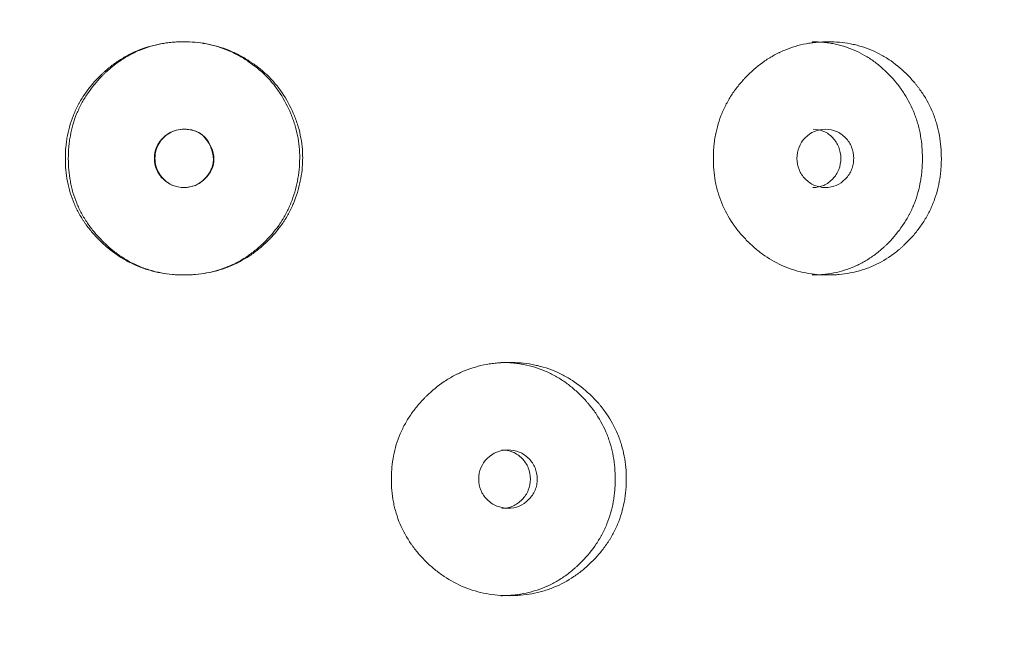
# Model space of a CAD drawing. Header units: millimetres. Extents: x 4 to 1188, y 1 to 840.
# Tile 24 of 210: x 191.57 to 196.39, y 398.58 to 401.58. Entities that reach past the tile are written whole.
import ezdxf

# ---------------------------------------------------------------- set-up
doc = ezdxf.new("R2010")
doc.units = ezdxf.units.MM
doc.layers.add('1', color=7, linetype='Continuous')
doc.styles.add('Arial Unicode MS', font='Arial Unicode MS')
doc.dimstyles.get("Standard").update_dxf_attribs({"dimtxt": 0.18, "dimasz": 0.18, "dimexe": 0.18, "dimexo": 0.0625, "dimgap": 0.09, "dimtad": 0, "dimtih": 1, "dimtoh": 1, "dimdec": 4, "dimzin": 0, "dimdsep": 46, "dimtxsty": 'Standard', "dimcen": 0.09, "dimadec": 0, "dimazin": 0, "dimtfac": 1, "dimtdec": 4, "dimtofl": 0, "dimtmove": 0, "dimatfit": 3, "dimfxl": 0, "dimtolj": 1, "dimtzin": 0, "dimarcsym": 0})

# ---------------------------------------------------------------- blocks, each defined once
blk = doc.blocks.new('_U20')
at = {"layer": '1', "color": 18, "lineweight": 35}
for p, q in [((202.0887, 543.3738), (147.6573, 543.3738)), ((149.6573, 543.3738), (149.6573, 286.2743)), ((180.6601, 286.2743), (147.6573, 286.2743))]:
    blk.add_line(p, q, dxfattribs=at)
at = {"layer": '1', "color": 18, "lineweight": 70}
for points in [[(149.6573, 543.3738), (150.4332, 539.8738), (148.8814, 539.8738)], [(149.6573, 286.2743), (148.8814, 289.7743), (150.4332, 289.7743)]]:
    blk.add_solid(points, dxfattribs=at)
at = {"layer": '1', "color": 18, "linetype": 'Continuous', "lineweight": 13, "insert": (147.5873, 404.2666), "char_height": 5, "attachment_point": 7, "rotation": 90, "line_spacing_factor": 1.047437, "style": 'Arial Unicode MS'}
blk.add_mtext('\\fArial Unicode MS|b0|i0;\\W1.0000;{\\H1.21x;(}1800{\\H1.21x;)}', dxfattribs=at)

msp = doc.modelspace()

# ---------------------------------------------------------------- linework, layer by layer
at = {"layer": '1', "color": 154, "linetype": 'Continuous', "lineweight": 13}
for points, knots in [([(192.9557, 400.8966), (192.9556, 400.8871), (192.9553, 400.8776), (192.9543, 400.8586), (192.9535, 400.8491), (192.9506, 400.8208), (192.9477, 400.8021), (192.9429, 400.7787), (192.9419, 400.7741), (192.9398, 400.7648), (192.9365, 400.751), (192.9276, 400.7191), (192.9117, 400.675), (192.8913, 400.6326), (192.877, 400.6081), (192.8695, 400.5959), (192.867, 400.5919), (192.8618, 400.5839), (192.8591, 400.58), (192.8348, 400.5448), (192.8103, 400.5162), (192.7698, 400.4767), (192.7557, 400.464), (192.7262, 400.4399), (192.711, 400.4287), (192.664, 400.3974), (192.6309, 400.3797), (192.5871, 400.362), (192.5783, 400.3587), (192.5648, 400.3541), (192.5602, 400.3526), (192.5511, 400.3497), (192.5466, 400.3483), (192.5238, 400.3418), (192.5054, 400.3375), (192.4499, 400.3275), (192.4124, 400.3243), (192.3696, 400.3243), (192.3649, 400.3244), (192.3553, 400.3246), (192.3411, 400.325), (192.327, 400.3259), (192.2988, 400.3284), (192.2614, 400.3333), (192.2247, 400.3419), (192.1974, 400.3497), (192.1884, 400.3526), (192.1703, 400.3588), (192.1615, 400.3621), (192.1176, 400.3799), (192.0846, 400.3975), (192.0377, 400.4288), (192.0226, 400.44), (192.0042, 400.455), (192.0005, 400.4581), (191.9933, 400.4643), (191.9826, 400.4736), (191.9722, 400.4833), (191.9519, 400.5031), (191.9389, 400.5168), (191.9144, 400.5454), (191.9027, 400.5603), (191.889, 400.5797), (191.8864, 400.5836), (191.8811, 400.5915), (191.8785, 400.5955), (191.8709, 400.6076), (191.8564, 400.632), (191.844, 400.6572), (191.8294, 400.6917), (191.8198, 400.7181), (191.811, 400.7499), (191.8078, 400.7637), (191.8058, 400.773), (191.8048, 400.7777), (191.7967, 400.8198), (191.7935, 400.8574), (191.7936, 400.914), (191.7944, 400.9329), (191.7965, 400.9566), (191.797, 400.9613), (191.7981, 400.9707), (191.7999, 400.9849), (191.8022, 400.9988), (191.811, 401.0451), (191.8218, 401.081), (191.8401, 401.1245), (191.844, 401.1331), (191.8503, 401.1459), (191.8524, 401.1502), (191.8568, 401.1586), (191.8591, 401.1628), (191.8706, 401.1835), (191.8806, 401.1995), (191.9022, 401.2303), (191.9137, 401.2451), (191.9381, 401.2737), (191.951, 401.2875), (191.968, 401.3041), (191.9714, 401.3074), (191.9784, 401.3139), (191.9888, 401.3235), (191.9996, 401.3328), (192.0214, 401.3507), (192.0516, 401.3732), (192.0919, 401.3974), (192.1174, 401.4102), (192.1303, 401.4162), (192.1346, 401.4182), (192.1433, 401.422), (192.1477, 401.4238), (192.1871, 401.4398), (192.2232, 401.4502), (192.2786, 401.4604), (192.2973, 401.4629), (192.3209, 401.465), (192.3257, 401.4654), (192.3352, 401.466), (192.3399, 401.4663), (192.3541, 401.4669), (192.3635, 401.4672), (192.4107, 401.4673), (192.4482, 401.4641), (192.4946, 401.4554), (192.5039, 401.4534), (192.5177, 401.4501), (192.5224, 401.4489), (192.5316, 401.4465), (192.5361, 401.4452), (192.5589, 401.4385), (192.5767, 401.4323), (192.6115, 401.4181), (192.6456, 401.4023), (192.6783, 401.3832), (192.6982, 401.3702), (192.7022, 401.3676), (192.71, 401.3622), (192.7217, 401.3541), (192.7481, 401.3343), (192.7693, 401.3158), (192.7964, 401.2897), (192.8157, 401.2691), (192.8335, 401.2469), (192.845, 401.2317), (192.8505, 401.224), (192.8772, 401.1849), (192.8951, 401.1518), (192.9136, 401.1084), (192.9171, 401.0996), (192.9238, 401.0818), (192.9269, 401.0728), (192.9355, 401.0457), (192.9403, 401.0274), (192.9519, 400.9722), (192.9558, 400.9347), (192.9557, 400.8966)], [0, 0, 0, 0, 0.007812, 0.007812, 0.015625, 0.015625, 0.03125, 0.03125, 0.035156, 0.035156, 0.039062, 0.046875, 0.0625, 0.078125, 0.085937, 0.085937, 0.089844, 0.089844, 0.09375, 0.09375, 0.125, 0.125, 0.140625, 0.140625, 0.15625, 0.15625, 0.1875, 0.1875, 0.195312, 0.195312, 0.199219, 0.199219, 0.203125, 0.203125, 0.21875, 0.21875, 0.25, 0.25, 0.253906, 0.253906, 0.257812, 0.265625, 0.265625, 0.28125, 0.296875, 0.296875, 0.304687, 0.304687, 0.3125, 0.3125, 0.34375, 0.34375, 0.359375, 0.359375, 0.363281, 0.363281, 0.367187, 0.375, 0.375, 0.390625, 0.390625, 0.40625, 0.40625, 0.410156, 0.410156, 0.414062, 0.414062, 0.421875, 0.4375, 0.4375, 0.453125, 0.460937, 0.464844, 0.464844, 0.46875, 0.46875, 0.5, 0.5, 0.515625, 0.515625, 0.519531, 0.519531, 0.523437, 0.53125, 0.53125, 0.5625, 0.5625, 0.570312, 0.570312, 0.574219, 0.574219, 0.578125, 0.578125, 0.59375, 0.59375, 0.609375, 0.609375, 0.625, 0.625, 0.628906, 0.628906, 0.632812, 0.640625, 0.640625, 0.65625, 0.671875, 0.679687, 0.679687, 0.683594, 0.683594, 0.6875, 0.6875, 0.71875, 0.71875, 0.734375, 0.734375, 0.738281, 0.738281, 0.742187, 0.742187, 0.75, 0.75, 0.78125, 0.78125, 0.789062, 0.789062, 0.792969, 0.792969, 0.796875, 0.796875, 0.8125, 0.8125, 0.828125, 0.84375, 0.84375, 0.847656, 0.847656, 0.851562, 0.859375, 0.875, 0.875, 0.890625, 0.898437, 0.898437, 0.90625, 0.90625, 0.9375, 0.9375, 0.945312, 0.945312, 0.953125, 0.953125, 0.96875, 0.96875, 1, 1, 1, 1]), ([(192.9411, 400.8966), (192.9411, 400.8778), (192.9401, 400.8591), (192.9363, 400.8218), (192.9335, 400.8033), (192.929, 400.7802), (192.9281, 400.7756), (192.9261, 400.7664), (192.9229, 400.7527), (192.9144, 400.7212), (192.8992, 400.6774), (192.8797, 400.6353), (192.866, 400.6108), (192.8588, 400.5987), (192.8564, 400.5947), (192.8514, 400.5867), (192.8488, 400.5828), (192.8255, 400.5477), (192.8018, 400.5189), (192.7691, 400.4858), (192.7624, 400.4793), (192.7487, 400.4666), (192.7416, 400.4603), (192.7201, 400.4421), (192.7053, 400.4307), (192.6595, 400.399), (192.623, 400.3787), (192.5839, 400.3629), (192.5751, 400.3595), (192.5707, 400.3579), (192.5574, 400.3531), (192.5485, 400.3502), (192.5217, 400.3422), (192.4856, 400.3335), (192.4396, 400.3272), (192.407, 400.325), (192.393, 400.3246), (192.3836, 400.3244), (192.3789, 400.3243), (192.3366, 400.3243), (192.2995, 400.3276), (192.2447, 400.338), (192.2266, 400.3424), (192.2041, 400.3491), (192.1996, 400.3505), (192.1906, 400.3535), (192.1773, 400.358), (192.1643, 400.3631), (192.1215, 400.3811), (192.0892, 400.3991), (192.051, 400.4255), (192.0398, 400.4338), (192.0287, 400.4424), (192.0214, 400.4483), (192.0178, 400.4513), (191.9999, 400.4665), (191.9862, 400.4792), (191.96, 400.5057), (191.9475, 400.5195), (191.9237, 400.5481), (191.9125, 400.5631), (191.8993, 400.5825), (191.8967, 400.5864), (191.8916, 400.5943), (191.8842, 400.6063), (191.8773, 400.6184), (191.8641, 400.6429), (191.8562, 400.6596), (191.8422, 400.6938), (191.833, 400.72), (191.8247, 400.7515), (191.8216, 400.7652), (191.8197, 400.7744), (191.8188, 400.779), (191.8111, 400.8206), (191.8081, 400.8577), (191.8081, 400.9136), (191.8088, 400.9322), (191.8109, 400.9556), (191.8113, 400.9603), (191.8124, 400.9696), (191.8141, 400.9836), (191.8163, 400.9974), (191.8246, 401.0431), (191.8349, 401.0787), (191.8524, 401.1219), (191.8561, 401.1304), (191.8621, 401.1432), (191.8641, 401.1474), (191.8683, 401.1558), (191.8705, 401.16), (191.8815, 401.1807), (191.8911, 401.1966), (191.9222, 401.2428), (191.9459, 401.2714), (191.9755, 401.3015), (191.9789, 401.3048), (191.9856, 401.3114), (191.9958, 401.3211), (192.0062, 401.3304), (192.0275, 401.3485), (192.0569, 401.3712), (192.0924, 401.3934), (192.113, 401.4045), (192.1213, 401.4089), (192.1255, 401.411), (192.1382, 401.4171), (192.1467, 401.421), (192.1897, 401.4391), (192.2251, 401.4497), (192.2707, 401.4585), (192.2845, 401.4608), (192.2984, 401.4626), (192.3077, 401.4637), (192.3124, 401.4641), (192.3358, 401.4663), (192.3544, 401.4671), (192.4103, 401.4673), (192.4519, 401.4636), (192.4932, 401.455), (192.5024, 401.4529), (192.507, 401.4518), (192.5207, 401.4484), (192.5297, 401.4459), (192.5564, 401.4378), (192.5739, 401.4314), (192.608, 401.417), (192.6248, 401.4089), (192.6493, 401.3956), (192.6574, 401.3909), (192.6734, 401.3812), (192.6813, 401.3761), (192.7202, 401.35), (192.7489, 401.3265), (192.7883, 401.2871), (192.8007, 401.2733), (192.8185, 401.2515), (192.8242, 401.244), (192.8353, 401.2288), (192.8406, 401.2212), (192.8662, 401.1822), (192.8833, 401.1492), (192.9011, 401.1061), (192.9044, 401.0973), (192.9092, 401.0841), (192.9107, 401.0796), (192.9137, 401.0707), (192.9208, 401.0484), (192.9266, 401.0259), (192.9376, 400.9713), (192.9412, 400.9343), (192.9411, 400.8966)], [0, 0, 0, 0, 0.015625, 0.015625, 0.03125, 0.03125, 0.035156, 0.035156, 0.039062, 0.046875, 0.0625, 0.078125, 0.085937, 0.085937, 0.089844, 0.089844, 0.09375, 0.09375, 0.125, 0.125, 0.132812, 0.132812, 0.140625, 0.140625, 0.15625, 0.15625, 0.1875, 0.191406, 0.191406, 0.195312, 0.195312, 0.203125, 0.203125, 0.21875, 0.234375, 0.242187, 0.246094, 0.246094, 0.25, 0.25, 0.28125, 0.28125, 0.296875, 0.296875, 0.300781, 0.300781, 0.304687, 0.3125, 0.3125, 0.34375, 0.34375, 0.351562, 0.355469, 0.355469, 0.359375, 0.359375, 0.375, 0.375, 0.390625, 0.390625, 0.40625, 0.40625, 0.410156, 0.410156, 0.414062, 0.421875, 0.421875, 0.4375, 0.4375, 0.453125, 0.460937, 0.464844, 0.464844, 0.46875, 0.46875, 0.5, 0.5, 0.515625, 0.515625, 0.519531, 0.519531, 0.523438, 0.53125, 0.53125, 0.5625, 0.5625, 0.570313, 0.570313, 0.574219, 0.574219, 0.578125, 0.578125, 0.59375, 0.59375, 0.625, 0.625, 0.628906, 0.628906, 0.632813, 0.640625, 0.640625, 0.65625, 0.671875, 0.675781, 0.675781, 0.679688, 0.679688, 0.6875, 0.6875, 0.71875, 0.71875, 0.726563, 0.730469, 0.730469, 0.734375, 0.734375, 0.75, 0.75, 0.78125, 0.785156, 0.785156, 0.789063, 0.789063, 0.796875, 0.796875, 0.8125, 0.8125, 0.828125, 0.828125, 0.835938, 0.835938, 0.84375, 0.84375, 0.875, 0.875, 0.890625, 0.890625, 0.898438, 0.898438, 0.90625, 0.90625, 0.9375, 0.9375, 0.945313, 0.945313, 0.949219, 0.949219, 0.953125, 0.96875, 0.96875, 1, 1, 1, 1]), ([(196.0831, 400.8957), (196.0831, 400.8933), (196.0831, 400.8909), (196.083, 400.8861), (196.0829, 400.879), (196.0824, 400.8623), (196.0809, 400.8386), (196.0788, 400.8196), (196.0769, 400.8055), (196.0763, 400.8008), (196.0748, 400.7914), (196.074, 400.7867), (196.0663, 400.7449), (196.056, 400.7089), (196.0351, 400.6571), (196.0272, 400.6402), (196.0162, 400.6194), (196.0139, 400.6153), (196.0093, 400.6071), (196.0022, 400.5949), (195.9947, 400.5831), (195.9792, 400.5599), (195.9682, 400.5451), (195.9506, 400.5236), (195.9446, 400.5166), (195.9323, 400.5029), (195.926, 400.4962), (195.9131, 400.4829), (195.9065, 400.4765), (195.8964, 400.4669), (195.893, 400.4638), (195.8861, 400.4576), (195.8826, 400.4546), (195.8651, 400.4397), (195.8507, 400.4284), (195.8059, 400.3972), (195.7742, 400.3795), (195.7362, 400.3635), (195.7319, 400.3618), (195.7234, 400.3585), (195.7105, 400.3537), (195.6976, 400.3495), (195.6716, 400.3417), (195.654, 400.3375), (195.6186, 400.3308), (195.6007, 400.3283), (195.5736, 400.3259), (195.5645, 400.3253), (195.5509, 400.3247), (195.5463, 400.3246), (195.5371, 400.3244), (195.5326, 400.3243), (195.4915, 400.3244), (195.4553, 400.3275), (195.4016, 400.3377), (195.3838, 400.3421), (195.3484, 400.3527), (195.3312, 400.3589), (195.2807, 400.3802), (195.2407, 400.4023), (195.2033, 400.4296), (195.1885, 400.4409), (195.1812, 400.4468), (195.1598, 400.4648), (195.1461, 400.4775), (195.1199, 400.5039), (195.1074, 400.5176), (195.0894, 400.5392), (195.0807, 400.5501), (195.0723, 400.5615), (195.0668, 400.5692), (195.0641, 400.573), (195.0402, 400.6081), (195.0224, 400.641), (195.001, 400.6928), (194.9932, 400.7149), (194.9869, 400.7377), (194.9845, 400.7469), (194.9833, 400.7515), (194.98, 400.7654), (194.978, 400.7747), (194.9695, 400.8212), (194.9657, 400.8682), (194.9668, 400.9156), (194.9677, 400.9345), (194.9683, 400.9441), (194.9709, 400.9724), (194.9735, 400.9911), (194.9839, 401.0465), (194.9945, 401.0825), (195.0109, 401.122), (195.0128, 401.1263), (195.0166, 401.135), (195.0226, 401.1478), (195.029, 401.1604), (195.0425, 401.185), (195.0522, 401.2009), (195.0733, 401.2316), (195.0845, 401.2464), (195.1025, 401.2679), (195.1086, 401.2749), (195.1181, 401.2853), (195.1213, 401.2887), (195.1278, 401.2955), (195.131, 401.2988), (195.1607, 401.3286), (195.189, 401.3525), (195.2346, 401.3839), (195.2503, 401.3936), (195.2707, 401.4047), (195.2748, 401.4069), (195.2831, 401.4111), (195.2872, 401.4132), (195.2996, 401.4191), (195.308, 401.4229), (195.3502, 401.4404), (195.3849, 401.4506), (195.4296, 401.459), (195.4431, 401.4612), (195.4567, 401.4629), (195.4658, 401.4639), (195.4704, 401.4644), (195.4931, 401.4664), (195.5113, 401.4672), (195.5657, 401.4672), (195.6018, 401.4641), (195.6422, 401.4564), (195.6467, 401.4554), (195.6556, 401.4535), (195.6689, 401.4504), (195.6995, 401.442), (195.7419, 401.4267), (195.7824, 401.4069), (195.8099, 401.3906), (195.8215, 401.3832), (195.8291, 401.3781), (195.8329, 401.3755), (195.8668, 401.3516), (195.8946, 401.3276), (195.9331, 401.2881), (195.9455, 401.2743), (195.9602, 401.2563), (195.9631, 401.2526), (195.9688, 401.2453), (195.9772, 401.2341), (195.9852, 401.2228), (196.0108, 401.1842), (196.0282, 401.1515), (196.0457, 401.1079), (196.049, 401.099), (196.0552, 401.0811), (196.058, 401.0721), (196.0657, 401.0449), (196.0699, 401.0266), (196.0799, 400.9713), (196.0831, 400.9337), (196.0831, 400.8957)], [0, 0, 0, 0, 0.001953, 0.001953, 0.003906, 0.007812, 0.015625, 0.023437, 0.023437, 0.027344, 0.027344, 0.03125, 0.03125, 0.0625, 0.0625, 0.078125, 0.078125, 0.082031, 0.082031, 0.085937, 0.09375, 0.09375, 0.109375, 0.109375, 0.117187, 0.117187, 0.125, 0.125, 0.132812, 0.132812, 0.136719, 0.136719, 0.140625, 0.140625, 0.15625, 0.15625, 0.1875, 0.1875, 0.191406, 0.191406, 0.195312, 0.203125, 0.203125, 0.21875, 0.21875, 0.234375, 0.234375, 0.242187, 0.242187, 0.246094, 0.246094, 0.25, 0.25, 0.28125, 0.28125, 0.296875, 0.296875, 0.3125, 0.3125, 0.34375, 0.351562, 0.351562, 0.359375, 0.359375, 0.375, 0.375, 0.390625, 0.390625, 0.398437, 0.402344, 0.402344, 0.40625, 0.40625, 0.4375, 0.4375, 0.453125, 0.457031, 0.457031, 0.460937, 0.460937, 0.46875, 0.46875, 0.5, 0.507812, 0.507812, 0.515625, 0.515625, 0.53125, 0.53125, 0.5625, 0.5625, 0.566406, 0.566406, 0.570312, 0.578125, 0.578125, 0.59375, 0.59375, 0.609375, 0.609375, 0.617187, 0.617187, 0.621094, 0.621094, 0.625, 0.625, 0.65625, 0.65625, 0.671875, 0.671875, 0.675781, 0.675781, 0.679687, 0.679687, 0.6875, 0.6875, 0.71875, 0.71875, 0.726562, 0.730469, 0.730469, 0.734375, 0.734375, 0.75, 0.75, 0.78125, 0.78125, 0.785156, 0.785156, 0.789062, 0.796875, 0.8125, 0.828125, 0.835937, 0.839844, 0.839844, 0.84375, 0.84375, 0.875, 0.875, 0.890625, 0.890625, 0.894531, 0.894531, 0.898437, 0.90625, 0.90625, 0.9375, 0.9375, 0.945312, 0.945312, 0.953125, 0.953125, 0.96875, 0.96875, 1, 1, 1, 1]), ([(195.4503, 401.4672), (195.4505, 401.4672), (195.4507, 401.4672), (195.4688, 401.4672), (195.4866, 401.4664), (195.5134, 401.4638), (195.5268, 401.4622), (195.5401, 401.4601), (195.549, 401.4586), (195.5535, 401.4578), (195.5932, 401.4498), (195.6441, 401.4338), (195.6999, 401.4054), (195.723, 401.3912), (195.7383, 401.3812), (195.7457, 401.376), (195.7677, 401.36), (195.7817, 401.3486), (195.8087, 401.3245), (195.8217, 401.3119), (195.8404, 401.292), (195.8496, 401.2818), (195.8584, 401.2712), (195.8643, 401.2641), (195.8671, 401.2605), (195.8813, 401.2425), (195.8919, 401.2276), (195.9215, 401.1814), (195.9381, 401.1488), (195.9532, 401.1098), (195.9548, 401.1054), (195.9579, 401.0966), (195.9595, 401.0922), (195.9638, 401.0789), (195.9665, 401.0699), (195.9739, 401.0431), (195.9779, 401.025), (195.9874, 400.9703), (195.9903, 400.9333), (195.9904, 400.8957)], [0, 0, 0, 0, 0.000687, 0.000687, 0.063144, 0.063144, 0.094373, 0.109987, 0.109987, 0.125601, 0.125601, 0.250515, 0.312972, 0.344201, 0.344201, 0.375429, 0.375429, 0.437886, 0.437886, 0.500344, 0.500344, 0.531572, 0.547186, 0.547186, 0.562801, 0.562801, 0.625258, 0.625258, 0.750172, 0.750172, 0.765786, 0.765786, 0.7814, 0.7814, 0.812629, 0.812629, 0.875086, 0.875086, 1, 1, 1, 1]), ([(192.2297, 400.8958), (192.2296, 400.8761), (192.2331, 400.8579), (192.2471, 400.8244), (192.2575, 400.8092), (192.3003, 400.767), (192.3348, 400.753), (192.3945, 400.753), (192.413, 400.7565), (192.4386, 400.7669), (192.4467, 400.7713), (192.4584, 400.7791), (192.4622, 400.782), (192.4678, 400.7865), (192.4696, 400.7881), (192.4732, 400.7914), (192.4749, 400.793), (192.5071, 400.8248), (192.5218, 400.8578), (192.5206, 400.9118), (192.5164, 400.9305), (192.4999, 400.9698), (192.4895, 400.9862), (192.4642, 401.0124), (192.4493, 401.0223), (192.4237, 401.0321), (192.4146, 401.0345), (192.4002, 401.0369), (192.3952, 401.0375), (192.3875, 401.0382), (192.385, 401.0383), (192.3797, 401.0385), (192.3769, 401.0385), (192.3342, 401.0385), (192.2999, 401.0243), (192.2579, 400.9827), (192.2474, 400.9674), (192.2333, 400.9338), (192.2298, 400.9154), (192.2297, 400.8958)], [0, 0, 0, 0, 0.0625, 0.0625, 0.125, 0.125, 0.25, 0.25, 0.3125, 0.3125, 0.34375, 0.34375, 0.359375, 0.359375, 0.367188, 0.367188, 0.375, 0.375, 0.5, 0.5, 0.5625, 0.5625, 0.625, 0.625, 0.6875, 0.6875, 0.71875, 0.71875, 0.734375, 0.734375, 0.742188, 0.742188, 0.75, 0.75, 0.875, 0.875, 0.9375, 0.9375, 1, 1, 1, 1]), ([(192.2325, 400.8958), (192.2324, 400.8832), (192.2351, 400.8585), (192.2494, 400.8237), (192.2764, 400.7894), (192.3181, 400.7598), (192.3743, 400.7496), (192.4305, 400.7595), (192.47, 400.7877), (192.4945, 400.8167), (192.5087, 400.8412), (192.5169, 400.8672), (192.5192, 400.8943), (192.5154, 400.9224), (192.5048, 400.9549), (192.4864, 400.989), (192.456, 401.0185), (192.4174, 401.0355), (192.3765, 401.0401), (192.337, 401.0357), (192.3022, 401.0211), (192.2729, 400.9977), (192.2497, 400.9681), (192.2354, 400.9332), (192.2325, 400.9084), (192.2325, 400.8958)], [0, 0, 0, 0, 0.04197, 0.082421, 0.124387, 0.186909, 0.249038, 0.311017, 0.373176, 0.406834, 0.437878, 0.467535, 0.497202, 0.528278, 0.561984, 0.611636, 0.656502, 0.701235, 0.750529, 0.79266, 0.833212, 0.875248, 0.917152, 0.957748, 1, 1, 1, 1]), ([(195.376, 400.8958), (195.3759, 400.8761), (195.3793, 400.8579), (195.3928, 400.8244), (195.4028, 400.8092), (195.4302, 400.7811), (195.4453, 400.7705), (195.4781, 400.7565), (195.4957, 400.753), (195.5535, 400.753), (195.5861, 400.7668), (195.6268, 400.8088), (195.6369, 400.8242), (195.647, 400.8494), (195.6495, 400.8582), (195.6529, 400.8764), (195.6537, 400.8857), (195.6537, 400.9155), (195.6503, 400.9338), (195.6402, 400.959), (195.636, 400.967), (195.6259, 400.9823), (195.6202, 400.9895), (195.5997, 401.0105), (195.5847, 401.0211), (195.552, 401.0351), (195.5345, 401.0386), (195.4766, 401.0385), (195.4436, 401.0243), (195.3897, 400.9689), (195.3762, 400.935), (195.376, 400.8958)], [0, 0, 0, 0, 0.0625, 0.0625, 0.125, 0.125, 0.1875, 0.1875, 0.25, 0.25, 0.375, 0.375, 0.4375, 0.4375, 0.46875, 0.46875, 0.5, 0.5, 0.5625, 0.5625, 0.59375, 0.59375, 0.625, 0.625, 0.6875, 0.6875, 0.75, 0.75, 0.875, 0.875, 1, 1, 1, 1]), ([(195.4545, 400.753), (195.4545, 400.753), (195.4725, 400.7529), (195.5085, 400.7596), (195.5532, 400.7925), (195.5844, 400.8394), (195.5938, 400.8958), (195.5844, 400.952), (195.5532, 400.999), (195.5086, 401.0318), (195.4728, 401.0385), (195.4549, 401.0385)], [0, 0, 0, 0, 0.000012, 0.12511, 0.250076, 0.375335, 0.500181, 0.625927, 0.750257, 0.875891, 1, 1, 1, 1]), ([(195.9904, 400.8957), (195.9904, 400.8933), (195.9904, 400.891), (195.9903, 400.8863), (195.9902, 400.8792), (195.9897, 400.8627), (195.9883, 400.8393), (195.9863, 400.8206), (195.9845, 400.8066), (195.9839, 400.802), (195.9825, 400.7927), (195.9817, 400.7881), (195.9744, 400.7467), (195.9646, 400.7111), (195.9446, 400.6596), (195.9371, 400.6427), (195.9265, 400.622), (195.9243, 400.6179), (195.9199, 400.6097), (195.9131, 400.5976), (195.9059, 400.5858), (195.881, 400.5472), (195.8583, 400.5186), (195.827, 400.4854), (195.8206, 400.4788), (195.8108, 400.4693), (195.8074, 400.4661), (195.8008, 400.4599), (195.7974, 400.4568), (195.7804, 400.4417), (195.7522, 400.419), (195.7146, 400.3946), (195.6868, 400.3796), (195.6746, 400.3736), (195.6664, 400.3698), (195.6623, 400.3679), (195.6249, 400.3516), (195.5908, 400.3412), (195.5384, 400.3309), (195.5163, 400.3278), (195.4939, 400.326), (195.4849, 400.3254), (195.4804, 400.3251), (195.4672, 400.3245), (195.4585, 400.3243), (195.4499, 400.3243)], [0, 0, 0, 0, 0.007822, 0.007822, 0.015644, 0.031287, 0.062574, 0.093861, 0.093861, 0.109505, 0.109505, 0.125149, 0.125149, 0.250297, 0.250297, 0.312872, 0.312872, 0.328515, 0.328515, 0.344159, 0.375446, 0.375446, 0.500594, 0.500594, 0.531882, 0.531882, 0.547525, 0.547525, 0.563169, 0.563169, 0.625743, 0.688317, 0.719605, 0.735248, 0.735248, 0.750892, 0.750892, 0.87604, 0.87604, 0.938615, 0.954258, 0.954258, 0.969902, 0.969902, 1, 1, 1, 1]), ([(194.5403, 399.3242), (194.5403, 399.3219), (194.5403, 399.3195), (194.5402, 399.3147), (194.5401, 399.3076), (194.5396, 399.2909), (194.538, 399.2671), (194.5359, 399.2482), (194.5339, 399.234), (194.5332, 399.2293), (194.5317, 399.2199), (194.5308, 399.2153), (194.5229, 399.1734), (194.5122, 399.1375), (194.4905, 399.0857), (194.4823, 399.0687), (194.4709, 399.048), (194.4685, 399.0438), (194.4637, 399.0356), (194.4564, 399.0235), (194.4486, 399.0116), (194.4325, 398.9885), (194.4211, 398.9736), (194.4029, 398.9522), (194.3967, 398.9452), (194.384, 398.9315), (194.3774, 398.9247), (194.3641, 398.9115), (194.3572, 398.905), (194.3467, 398.8955), (194.3432, 398.8924), (194.3361, 398.8862), (194.3325, 398.8832), (194.3144, 398.8682), (194.2994, 398.857), (194.2532, 398.8258), (194.2203, 398.8081), (194.181, 398.7921), (194.1766, 398.7903), (194.1678, 398.787), (194.1546, 398.7823), (194.1412, 398.778), (194.1143, 398.7703), (194.0962, 398.766), (194.0597, 398.7594), (194.0412, 398.7569), (194.0133, 398.7545), (194.0039, 398.7539), (193.9898, 398.7533), (193.9851, 398.7531), (193.9757, 398.753), (193.971, 398.7529), (193.9287, 398.7529), (193.8914, 398.7561), (193.8362, 398.7663), (193.8179, 398.7706), (193.7815, 398.7813), (193.7638, 398.7875), (193.7119, 398.8088), (193.6708, 398.8308), (193.6324, 398.8581), (193.6173, 398.8695), (193.6098, 398.8753), (193.5879, 398.8934), (193.5739, 398.906), (193.547, 398.9324), (193.5341, 398.9462), (193.5157, 398.9677), (193.5068, 398.9787), (193.4982, 398.9901), (193.4926, 398.9977), (193.4898, 399.0016), (193.4653, 399.0367), (193.4471, 399.0695), (193.4252, 399.1213), (193.4173, 399.1435), (193.4108, 399.1663), (193.4083, 399.1754), (193.4071, 399.1801), (193.4037, 399.194), (193.4017, 399.2032), (193.393, 399.2498), (193.3891, 399.2968), (193.3902, 399.3441), (193.3911, 399.3631), (193.3918, 399.3726), (193.3944, 399.401), (193.3971, 399.4197), (193.4078, 399.4751), (193.4186, 399.5111), (193.4353, 399.5505), (193.4373, 399.5549), (193.4412, 399.5635), (193.4473, 399.5764), (193.4539, 399.5889), (193.4677, 399.6136), (193.4777, 399.6295), (193.4992, 399.6602), (193.5107, 399.675), (193.5291, 399.6965), (193.5354, 399.7035), (193.5451, 399.7139), (193.5484, 399.7173), (193.555, 399.7241), (193.5584, 399.7274), (193.5888, 399.7572), (193.6178, 399.7811), (193.6646, 399.8125), (193.6807, 399.8222), (193.7017, 399.8333), (193.7059, 399.8355), (193.7143, 399.8397), (193.7186, 399.8417), (193.7314, 399.8477), (193.74, 399.8514), (193.7833, 399.8689), (193.819, 399.8792), (193.8649, 399.8876), (193.8788, 399.8898), (193.8928, 399.8915), (193.9022, 399.8925), (193.9069, 399.893), (193.9304, 399.895), (193.9491, 399.8958), (194.0052, 399.8958), (194.0424, 399.8927), (194.0841, 399.8849), (194.0887, 399.884), (194.0979, 399.8821), (194.1116, 399.879), (194.1432, 399.8706), (194.1869, 399.8553), (194.2288, 399.8354), (194.2572, 399.8192), (194.2692, 399.8117), (194.2771, 399.8066), (194.2811, 399.804), (194.3162, 399.7802), (194.3448, 399.7562), (194.3848, 399.7167), (194.3976, 399.7029), (194.4128, 399.6848), (194.4158, 399.6812), (194.4217, 399.6738), (194.4305, 399.6627), (194.4387, 399.6513), (194.4653, 399.6128), (194.4834, 399.58), (194.5015, 399.5365), (194.5049, 399.5276), (194.5113, 399.5097), (194.5142, 399.5006), (194.5223, 399.4735), (194.5266, 399.4552), (194.537, 399.3998), (194.5403, 399.3623), (194.5403, 399.3242)], [0, 0, 0, 0, 0.001953, 0.001953, 0.003906, 0.007813, 0.015625, 0.023438, 0.023438, 0.027344, 0.027344, 0.03125, 0.03125, 0.0625, 0.0625, 0.078125, 0.078125, 0.082031, 0.082031, 0.085938, 0.09375, 0.09375, 0.109375, 0.109375, 0.117188, 0.117188, 0.125, 0.125, 0.132813, 0.132813, 0.136719, 0.136719, 0.140625, 0.140625, 0.15625, 0.15625, 0.1875, 0.1875, 0.191406, 0.191406, 0.195313, 0.203125, 0.203125, 0.21875, 0.21875, 0.234375, 0.234375, 0.242188, 0.242188, 0.246094, 0.246094, 0.25, 0.25, 0.28125, 0.28125, 0.296875, 0.296875, 0.3125, 0.3125, 0.34375, 0.351563, 0.351563, 0.359375, 0.359375, 0.375, 0.375, 0.390625, 0.390625, 0.398438, 0.402344, 0.402344, 0.40625, 0.40625, 0.4375, 0.4375, 0.453125, 0.457031, 0.457031, 0.460938, 0.460938, 0.46875, 0.46875, 0.5, 0.507813, 0.507813, 0.515625, 0.515625, 0.53125, 0.53125, 0.5625, 0.5625, 0.566406, 0.566406, 0.570313, 0.578125, 0.578125, 0.59375, 0.59375, 0.609375, 0.609375, 0.617188, 0.617188, 0.621094, 0.621094, 0.625, 0.625, 0.65625, 0.65625, 0.671875, 0.671875, 0.675781, 0.675781, 0.679688, 0.679688, 0.6875, 0.6875, 0.71875, 0.71875, 0.726563, 0.730469, 0.730469, 0.734375, 0.734375, 0.75, 0.75, 0.78125, 0.78125, 0.785156, 0.785156, 0.789063, 0.796875, 0.8125, 0.828125, 0.835938, 0.839844, 0.839844, 0.84375, 0.84375, 0.875, 0.875, 0.890625, 0.890625, 0.894531, 0.894531, 0.898438, 0.90625, 0.90625, 0.9375, 0.9375, 0.945313, 0.945313, 0.953125, 0.953125, 0.96875, 0.96875, 1, 1, 1, 1]), ([(193.9276, 399.8958), (193.9278, 399.8958), (193.928, 399.8958), (193.9467, 399.8957), (193.9651, 399.8949), (193.9927, 399.8924), (194.0065, 399.8908), (194.0202, 399.8887), (194.0294, 399.8872), (194.034, 399.8863), (194.075, 399.8784), (194.1276, 399.8624), (194.1852, 399.834), (194.2092, 399.8197), (194.2249, 399.8098), (194.2326, 399.8046), (194.2554, 399.7886), (194.2699, 399.7772), (194.2978, 399.7531), (194.3113, 399.7404), (194.3306, 399.7205), (194.3401, 399.7103), (194.3493, 399.6998), (194.3554, 399.6927), (194.3583, 399.6891), (194.373, 399.671), (194.384, 399.6561), (194.4147, 399.61), (194.4319, 399.5773), (194.4476, 399.5383), (194.4492, 399.534), (194.4525, 399.5252), (194.4541, 399.5207), (194.4586, 399.5074), (194.4614, 399.4985), (194.469, 399.4716), (194.4732, 399.4536), (194.483, 399.3989), (194.4861, 399.3618), (194.4861, 399.3242)], [0, 0, 0, 0, 0.000687, 0.000687, 0.063144, 0.063144, 0.094373, 0.109987, 0.109987, 0.125601, 0.125601, 0.250515, 0.312972, 0.344201, 0.344201, 0.375429, 0.375429, 0.437886, 0.437886, 0.500344, 0.500344, 0.531572, 0.547186, 0.547186, 0.562801, 0.562801, 0.625258, 0.625258, 0.750172, 0.750172, 0.765786, 0.765786, 0.7814, 0.7814, 0.812629, 0.812629, 0.875086, 0.875086, 1, 1, 1, 1]), ([(193.8175, 399.3243), (193.8175, 399.3047), (193.8209, 399.2865), (193.8348, 399.253), (193.8451, 399.2378), (193.8734, 399.2097), (193.8889, 399.1991), (193.9228, 399.1851), (193.9408, 399.1815), (194.0005, 399.1815), (194.0342, 399.1954), (194.0762, 399.2374), (194.0867, 399.2528), (194.0971, 399.278), (194.0997, 399.2867), (194.1032, 399.3049), (194.104, 399.3143), (194.104, 399.344), (194.1005, 399.3624), (194.0901, 399.3876), (194.0857, 399.3956), (194.0753, 399.4109), (194.0694, 399.418), (194.0482, 399.4391), (194.0327, 399.4496), (193.9989, 399.4637), (193.9809, 399.4671), (193.9212, 399.4671), (193.8872, 399.4529), (193.8317, 399.3974), (193.8177, 399.3636), (193.8175, 399.3243)], [0, 0, 0, 0, 0.0625, 0.0625, 0.125, 0.125, 0.1875, 0.1875, 0.25, 0.25, 0.375, 0.375, 0.4375, 0.4375, 0.46875, 0.46875, 0.5, 0.5, 0.5625, 0.5625, 0.59375, 0.59375, 0.625, 0.625, 0.6875, 0.6875, 0.75, 0.75, 0.875, 0.875, 1, 1, 1, 1]), ([(193.9302, 399.1815), (193.9302, 399.1815), (193.9488, 399.1815), (193.9859, 399.1882), (194.0321, 399.2211), (194.0643, 399.268), (194.074, 399.3243), (194.0643, 399.3805), (194.0321, 399.4275), (193.986, 399.4604), (193.949, 399.4671), (193.9306, 399.4671)], [0, 0, 0, 0, 0.000012, 0.12511, 0.250076, 0.375335, 0.500181, 0.625927, 0.750257, 0.875891, 1, 1, 1, 1]), ([(194.4861, 399.3242), (194.4861, 399.3219), (194.4861, 399.3195), (194.4861, 399.3148), (194.486, 399.3078), (194.4855, 399.2913), (194.484, 399.2679), (194.482, 399.2492), (194.4801, 399.2352), (194.4794, 399.2305), (194.478, 399.2212), (194.4772, 399.2166), (194.4696, 399.1752), (194.4594, 399.1396), (194.4387, 399.0881), (194.4308, 399.0713), (194.4199, 399.0506), (194.4176, 399.0465), (194.413, 399.0383), (194.406, 399.0262), (194.3985, 399.0144), (194.3727, 398.9757), (194.3492, 398.9472), (194.3168, 398.9139), (194.3101, 398.9074), (194.3, 398.8978), (194.2965, 398.8947), (194.2896, 398.8885), (194.2861, 398.8854), (194.2685, 398.8703), (194.2393, 398.8476), (194.2004, 398.8231), (194.1717, 398.8082), (194.1591, 398.8022), (194.1507, 398.7984), (194.1464, 398.7965), (194.1078, 398.7802), (194.0726, 398.7698), (194.0185, 398.7595), (193.9957, 398.7564), (193.9726, 398.7546), (193.9633, 398.7539), (193.9587, 398.7537), (193.9451, 398.7531), (193.9361, 398.7529), (193.9272, 398.7529)], [0, 0, 0, 0, 0.007822, 0.007822, 0.015644, 0.031287, 0.062574, 0.093861, 0.093861, 0.109505, 0.109505, 0.125149, 0.125149, 0.250297, 0.250297, 0.312872, 0.312872, 0.328515, 0.328515, 0.344159, 0.375446, 0.375446, 0.500594, 0.500594, 0.531882, 0.531882, 0.547525, 0.547525, 0.563169, 0.563169, 0.625743, 0.688317, 0.719605, 0.735248, 0.735248, 0.750892, 0.750892, 0.87604, 0.87604, 0.938615, 0.954258, 0.954258, 0.969902, 0.969902, 1, 1, 1, 1])]:
    msp.add_open_spline(points, degree=3, knots=knots, dxfattribs=at)

# ---------------------------------------------------------------- dimensions: what is measured, and where the dimension line sits
at = {"layer": '1', "color": 18, "linetype": 'Continuous', "lineweight": 13}
dim = msp.add_linear_dim(base=(149.6573, 286.2743), p1=(248.7601, 543.3738), p2=(192.3744, 286.2743), angle=90, dimstyle='Standard', override={"dimtxt": 5, "dimasz": 3.5, "dimexe": 2, "dimexo": 1, "dimgap": 2.5, "dimtad": 1, "dimtih": 0, "dimtoh": 0, "dimdec": 0, "dimlfac": 7, "dimzin": 8, "dimdsep": 44, "dimlunit": 2, "dimpost": '(<>)', "dimtxsty": 'Arial Unicode MS', "dimsah": 1, "dimse1": 0, "dimse2": 0, "dimsd1": 0, "dimsd2": 0, "dimclrd": 18, "dimclre": 18, "dimclrt": 18, "dimtm": -0.1, "dimtfac": 0.4, "dimtdec": 2, "dimtofl": 1, "dimtmove": 0, "dimtzin": 8, "dimlwd": 35, "dimlwe": 35}, dxfattribs=at)
dim.commit()
dim.dimension.update_dxf_attribs({"geometry": '_U20', "text_midpoint": (149.6573, 414.8241), "dimtype": 160})

doc.saveas('drawing.dxf')
